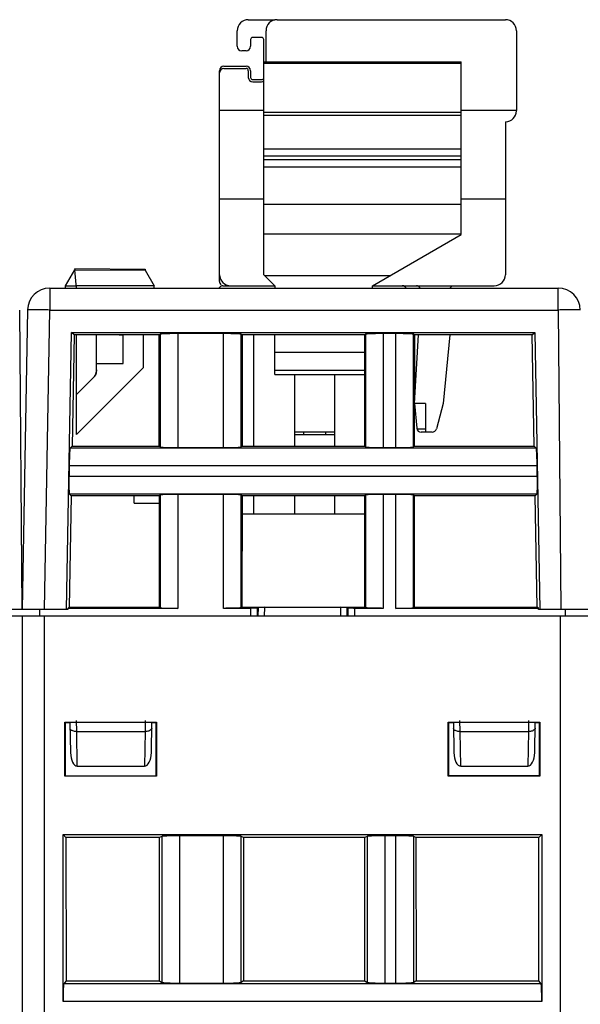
# Model space of a CAD drawing. Header units: millimetres. Extents: x 0 to 841, y 0 to 594.
# Tile 133 of 237: x 431 to 456, y 513 to 558. Entities that reach past the tile are written whole.
import ezdxf

# ---------------------------------------------------------------- set-up
doc = ezdxf.new("R2010")
doc.units = ezdxf.units.MM
doc.header["$LTSCALE"] = 46.255
doc.layers.get('0').update_dxf_attribs({"linetype": 'CONTINUOUS'})

msp = doc.modelspace()

# ---------------------------------------------------------------- linework, layer by layer
at = {"color": 7, "linetype": 'CONTINUOUS'}
for p, q in [((441.01851, 557.79595), (442.21851, 557.79595)), ((442.31851, 557.79595), (452.61851, 557.79595)), ((440.51851, 556.59595), (440.51851, 557.29595)), ((441.81851, 555.89595), (441.81851, 557.29595)), ((453.11851, 557.29595), (453.11851, 553.69595)), ((441.11851, 556.89595), (441.11851, 556.59595)), ((441.61851, 556.99595), (441.21851, 556.99595)), ((441.71851, 546.29595), (441.71851, 556.89595)), ((440.91851, 556.39595), (440.71851, 556.39595)), ((441.71851, 555.89595), (450.61851, 555.89595)), ((450.61851, 548.10535), (450.61851, 555.89595)), ((439.71851, 545.99595), (439.71851, 555.49595)), ((439.91851, 555.69595), (440.91851, 555.69595)), ((439.91851, 555.59595), (440.91851, 555.59595)), ((441.01851, 555.49595), (441.01851, 555.19595)), ((441.11851, 555.49595), (441.11851, 555.19595)), ((441.21851, 555.09595), (441.61851, 555.09595)), ((441.21851, 554.99595), (441.61851, 554.99595)), ((441.71851, 553.69595), (439.71851, 553.69595)), ((453.11851, 553.69595), (450.61851, 553.69595)), ((452.61851, 553.19595), (452.61851, 546.29595)), ((452.62851, 553.19595), (452.61851, 553.19595)), ((450.61851, 551.96426), (441.71851, 551.96426)), ((450.61851, 551.64485), (441.71851, 551.64485)), ((450.61851, 551.47277), (441.71851, 551.47277)), ((450.61851, 551.14511), (441.71851, 551.14511)), ((441.71851, 549.69595), (439.71851, 549.69595)), ((452.61851, 549.69595), (450.61851, 549.69595)), ((446.61851, 545.79595), (450.61851, 548.10535)), ((433.18851, 546.57367), (436.36451, 546.54595)), ((433.18855, 546.57367), (433.18855, 546.52367)), ((432.76851, 545.79595), (433.18866, 546.52367)), ((433.25991, 545.69595), (433.18866, 546.52367)), ((433.18866, 546.52367), (436.36412, 546.49596)), ((436.36437, 546.49595), (436.76851, 545.79595)), ((436.36451, 546.54595), (436.36451, 546.49595)), ((442.21851, 545.79595), (441.71851, 546.29595)), ((432.05431, 545.69595), (455.00066, 545.69595)), ((432.76786, 545.79482), (433.2513, 545.79595)), ((432.76851, 545.69595), (432.76851, 545.79595)), ((436.76851, 545.78768), (433.2513, 545.79595)), ((436.76851, 545.69595), (436.76851, 545.78768)), ((439.86851, 545.79595), (442.21851, 545.79595)), ((442.21851, 545.79595), (442.21851, 545.69595)), ((446.61851, 545.69595), (446.61851, 545.79595)), ((446.61851, 545.79595), (452.11851, 545.79595)), ((450.21851, 545.79595), (450.11851, 545.69595)), ((430.81851, 531.19595), (430.70063, 544.70432)), ((431.05446, 544.71341), (430.81851, 531.19595)), ((432.81851, 531.19595), (433.04059, 543.69312)), ((433.15358, 543.57815), (433.03958, 543.69215)), ((433.03958, 543.69215), (453.94645, 543.69215)), ((433.15257, 543.57717), (433.06345, 538.56223)), ((437.00071, 543.57815), (433.15358, 543.57815)), ((433.26851, 539.09595), (433.26851, 543.57815)), ((434.16851, 542.00388), (434.16851, 543.57815)), ((435.1886, 543.57815), (435.36851, 543.57501)), ((435.36851, 542.29842), (435.36851, 543.57501)), ((436.26851, 543.57815), (436.26851, 542.09595)), ((437.00071, 543.57815), (437.03568, 543.61312)), ((437.00224, 538.56223), (437.00071, 543.57815)), ((439.90184, 543.64008), (437.83519, 543.64008)), ((440.70135, 543.61312), (440.73632, 543.57815)), ((440.73632, 543.57815), (440.73479, 538.56223)), ((446.27571, 543.57815), (440.73632, 543.57815)), ((441.26851, 538.56223), (441.26851, 543.57815)), ((442.21851, 541.79595), (442.21851, 543.57815)), ((446.31068, 543.61312), (446.27571, 543.57815)), ((446.27724, 538.56223), (446.27571, 543.57815)), ((447.67684, 543.64008), (447.11019, 543.64008)), ((448.51132, 543.57815), (448.47635, 543.61312)), ((448.51132, 543.57815), (448.50979, 538.56223)), ((453.83444, 543.57815), (448.51132, 543.57815)), ((448.51851, 540.49595), (448.69298, 543.57815)), ((450.10679, 543.57815), (449.81851, 540.49595)), ((453.83444, 543.57815), (453.94645, 543.69215)), ((453.92359, 538.56147), (453.83444, 543.57815)), ((453.94645, 543.69215), (454.16851, 531.19595)), ((434.16851, 542.29678), (435.36851, 542.29842)), ((436.26851, 542.09595), (433.26851, 539.09595)), ((434.10356, 541.75745), (434.10947, 541.7682)), ((434.12051, 541.79012), (434.12562, 541.80128)), ((434.12562, 541.80125), (434.13045, 541.81253)), ((434.13045, 541.81255), (434.13501, 541.82395)), ((434.14328, 541.84705), (434.14698, 541.85875)), ((434.14698, 541.85874), (434.1504, 541.87052)), ((434.15636, 541.89433), (434.15891, 541.90634)), ((442.21851, 541.79595), (446.27625, 541.79595)), ((443.11851, 538.56223), (443.11851, 541.79595)), ((444.91851, 538.56223), (444.91851, 541.79595)), ((433.26851, 540.8965), (434.02207, 541.65033)), ((434.02207, 541.65038), (434.02207, 541.65029)), ((448.51851, 540.49595), (448.61628, 539.37852)), ((449.01851, 540.49595), (448.51851, 540.49595)), ((449.01851, 540.49595), (449.01851, 539.19595)), ((449.81851, 540.49595), (449.5099, 539.34419)), ((444.91851, 539.19595), (443.11851, 539.19595)), ((443.11851, 539.09595), (444.91851, 539.09595)), ((443.51851, 539.09595), (443.51851, 539.19595)), ((444.51851, 539.09595), (444.51851, 539.19595)), ((449.31671, 539.19595), (448.81551, 539.19595)), ((432.97612, 538.47641), (433.06345, 538.56223)), ((433.06345, 538.56223), (437.00224, 538.56223)), ((437.03568, 538.52879), (437.00224, 538.56223)), ((437.83519, 538.50183), (439.90184, 538.50183)), ((440.73479, 538.56223), (440.70135, 538.52879)), ((440.73479, 538.56223), (446.27724, 538.56223)), ((446.27724, 538.56223), (446.31068, 538.52879)), ((447.11019, 538.50183), (447.67684, 538.50183)), ((448.47635, 538.52879), (448.50979, 538.56223)), ((448.50979, 538.56223), (453.92433, 538.56223)), ((453.92433, 538.56223), (454.01008, 538.47648)), ((432.9352, 537.67689), (432.92713, 537.21501)), ((454.05989, 537.21501), (454.05183, 537.67689)), ((433.02453, 536.33036), (432.93932, 536.41557)), ((437.03568, 536.36312), (437.00292, 536.33036)), ((439.90184, 536.39008), (437.83519, 536.39008)), ((440.73411, 536.33036), (440.70135, 536.36312)), ((446.31068, 536.36312), (446.27792, 536.33036)), ((447.67684, 536.39008), (447.11019, 536.39008)), ((448.50911, 536.33036), (448.47635, 536.36312)), ((454.0469, 536.4155), (453.96324, 536.33036)), ((433.02377, 536.32963), (432.93457, 531.31002)), ((437.00292, 536.33036), (433.02453, 536.33036)), ((435.86851, 535.99595), (435.86851, 536.33036)), ((435.86851, 535.99595), (437.00302, 535.99595)), ((437.00445, 531.31002), (437.00292, 536.33036)), ((440.73411, 536.33036), (440.73258, 531.31002)), ((446.27792, 536.33036), (440.73411, 536.33036)), ((441.26851, 535.49595), (441.26851, 536.33036)), ((443.11851, 535.49595), (443.11851, 536.33036)), ((444.91851, 535.49595), (444.91851, 536.33036)), ((446.27945, 531.31002), (446.27792, 536.33036)), ((448.50911, 536.33036), (448.50758, 531.31002)), ((453.96324, 536.33036), (448.50911, 536.33036)), ((454.05246, 531.3095), (453.96324, 536.33036)), ((446.27817, 535.49595), (440.73386, 535.49595)), ((432.87438, 531.19596), (428.81263, 531.19596)), ((431.60568, 530.89595), (431.60306, 531.19595)), ((432.87537, 531.25184), (432.87438, 531.19596)), ((432.87521, 531.25184), (432.93457, 531.31002)), ((437.83519, 531.25183), (432.87521, 531.25184)), ((432.93457, 531.31002), (437.00445, 531.31002)), ((437.00445, 531.31002), (437.03568, 531.27879)), ((441.13341, 531.25183), (439.90185, 531.25183)), ((440.73258, 531.31002), (440.70135, 531.27879)), ((440.73258, 531.31002), (446.27945, 531.31002)), ((441.43323, 531.26194), (441.45852, 531.28723)), ((441.75916, 531.29781), (445.17786, 531.29781)), ((445.47851, 531.28723), (445.5038, 531.26194)), ((447.11019, 531.25183), (445.80362, 531.25183)), ((446.31068, 531.27879), (446.27945, 531.31002)), ((454.11125, 531.25182), (447.67684, 531.25183)), ((448.47635, 531.27879), (448.50758, 531.31002)), ((448.50758, 531.31002), (454.05304, 531.31002)), ((454.11167, 531.25233), (454.05246, 531.3095)), ((454.11263, 531.19596), (454.11167, 531.25233)), ((458.17438, 531.19596), (454.11263, 531.19596)), ((455.33135, 530.89595), (455.33396, 531.19595)), ((734.40941, 530.89595), (329.60941, 530.89595)), ((430.80941, 530.89595), (430.80941, 454.39595)), ((432.74215, 523.6787), (432.74252, 526.11285)), ((432.75941, 526.09595), (432.74246, 526.11285)), ((432.74246, 526.11285), (436.87633, 526.11285)), ((432.75941, 526.09595), (432.75941, 523.69595)), ((432.96851, 526.09595), (432.75941, 526.09595)), ((432.97026, 526.09595), (432.99381, 524.74691)), ((436.64322, 524.74691), (436.66677, 526.09595)), ((436.85944, 526.09595), (436.66851, 526.09595)), ((436.85941, 523.69595), (436.85941, 526.09595)), ((436.87633, 526.11285), (436.85944, 526.09595)), ((436.8763, 526.11285), (436.87667, 523.6787)), ((450.04215, 523.6787), (450.04252, 526.11285)), ((450.05941, 526.09595), (450.04246, 526.11285)), ((450.04246, 526.11285), (454.17633, 526.11285)), ((450.05941, 526.09595), (450.05941, 523.69595)), ((450.26851, 526.09595), (450.05941, 526.09595)), ((450.27026, 526.09595), (450.29381, 524.74691)), ((453.94322, 524.74691), (453.96677, 526.09595)), ((454.15944, 526.09595), (453.96851, 526.09595)), ((454.15941, 523.69595), (454.15941, 526.09595)), ((454.17633, 526.11285), (454.15944, 526.09595)), ((454.1763, 526.11285), (454.17667, 523.6787)), ((433.30194, 524.1336), (436.33509, 524.1336)), ((450.60194, 524.1336), (453.63509, 524.1336)), ((436.87661, 523.6787), (432.74219, 523.6787)), ((432.75944, 523.69595), (436.85941, 523.69595)), ((436.87667, 523.6787), (436.85941, 523.69595)), ((450.04219, 523.6787), (450.05944, 523.69595)), ((454.17661, 523.6787), (450.04219, 523.6787)), ((454.15941, 523.698), (450.05941, 523.69722)), ((450.05944, 523.69595), (454.15941, 523.69595)), ((454.17667, 523.6787), (454.15941, 523.69595)), ((432.65925, 513.52097), (432.65925, 521.04611)), ((432.78937, 520.916), (432.65925, 521.04611)), ((432.65925, 521.04611), (454.25957, 521.04611)), ((432.78937, 520.916), (432.79134, 514.45195)), ((437.01455, 520.916), (432.78937, 520.916)), ((437.0106, 514.45195), (437.01455, 520.916)), ((437.11817, 520.96774), (437.01455, 520.916)), ((439.90261, 520.99373), (437.91622, 520.99373)), ((440.80428, 520.916), (440.70066, 520.96774)), ((440.80428, 520.916), (440.80822, 514.45195)), ((446.27455, 520.916), (440.80428, 520.916)), ((446.2706, 514.45195), (446.27455, 520.916)), ((446.37817, 520.96774), (446.27455, 520.916)), ((447.68261, 520.99373), (447.17622, 520.99373)), ((448.58428, 520.916), (448.48066, 520.96774)), ((448.58428, 520.916), (448.58822, 514.45195)), ((454.12946, 520.916), (448.58428, 520.916)), ((454.12749, 514.45195), (454.12946, 520.916)), ((454.25957, 521.04611), (454.12946, 520.916)), ((454.25957, 521.04611), (454.25957, 513.52097)), ((432.79134, 514.45195), (432.68597, 514.32021)), ((432.79134, 514.45195), (437.0106, 514.45195)), ((437.0106, 514.45195), (437.11817, 514.38479)), ((437.91622, 514.35229), (439.90261, 514.35229)), ((440.80822, 514.45195), (440.70066, 514.38479)), ((440.80822, 514.45195), (446.2706, 514.45195)), ((446.2706, 514.45195), (446.37817, 514.38479)), ((447.17622, 514.35229), (447.68261, 514.35229)), ((448.58822, 514.45195), (448.48066, 514.38479)), ((448.58822, 514.45195), (454.12749, 514.45195)), ((454.23285, 514.32021), (454.12749, 514.45195))]:
    msp.add_line(p, q, dxfattribs=at)
at = {"color": 9, "linetype": 'CONTINUOUS'}
for p, q in [((450.61851, 555.82361), (441.71851, 555.82361)), ((441.71851, 553.62457), (450.61851, 553.62457)), ((450.61851, 553.47169), (441.71851, 553.47169)), ((441.71851, 549.47571), (450.61851, 549.47571)), ((450.61851, 548.12059), (441.71851, 548.12059)), ((441.7469, 546.26757), (447.43537, 546.26757)), ((432.05431, 545.69595), (432.05431, 544.70468)), ((455.00066, 544.70468), (455.00066, 545.69595)), ((431.81851, 531.19595), (432.05431, 544.70468)), ((432.05431, 544.70468), (455.00066, 544.70468)), ((455.00066, 544.70468), (455.11856, 531.19595)), ((437.03568, 543.61312), (437.03568, 538.52879)), ((437.83519, 543.64008), (437.83519, 538.50183)), ((439.90184, 538.50183), (439.90184, 543.64008)), ((440.70135, 538.52879), (440.70135, 543.61312)), ((446.31068, 543.61312), (446.31068, 538.52879)), ((447.11019, 543.64008), (447.11019, 538.50183)), ((447.67684, 538.50183), (447.67684, 543.64008)), ((448.47635, 538.52879), (448.47635, 543.61312)), ((446.27595, 542.78748), (442.21851, 542.78748)), ((442.21851, 541.99595), (446.27619, 541.99595)), ((448.6203, 539.35246), (449.01851, 539.35246)), ((454.01008, 538.47648), (432.97612, 538.47641)), ((454.05183, 537.67689), (432.9352, 537.67689)), ((432.92713, 537.21501), (454.05989, 537.21501)), ((432.93932, 536.41557), (454.0469, 536.4155)), ((437.03568, 536.36312), (437.03568, 531.27879)), ((437.83519, 536.39008), (437.83519, 531.25183)), ((439.90184, 531.25183), (439.90184, 536.39008)), ((440.70135, 531.27879), (440.70135, 536.36312)), ((446.31068, 536.36312), (446.31068, 531.27879)), ((447.11019, 536.39008), (447.11019, 531.25183)), ((447.67684, 531.25191), (447.67684, 536.39008)), ((448.47635, 531.27879), (448.47635, 536.36312)), ((441.13341, 530.89595), (441.13341, 531.25183)), ((441.43323, 530.89595), (441.43323, 531.26194)), ((441.45852, 531.28723), (441.45486, 530.89595)), ((441.7554, 530.89595), (441.75916, 531.29781)), ((445.17786, 531.29781), (445.18162, 530.89595)), ((445.48217, 530.89595), (445.47851, 531.28723)), ((445.5038, 531.26194), (445.5038, 530.89595)), ((445.80362, 531.25183), (445.80362, 530.89595)), ((431.80941, 530.89595), (431.80941, 453.39835)), ((455.10941, 453.39595), (455.10941, 530.89595)), ((433.27467, 525.69595), (433.26856, 526.19595)), ((436.36847, 526.19595), (436.36236, 525.69595)), ((450.57467, 525.69595), (450.56856, 526.19595)), ((453.66847, 526.19595), (453.66236, 525.69595)), ((433.30194, 524.1336), (433.27467, 525.69595)), ((433.27467, 525.69595), (436.36236, 525.69595)), ((436.36236, 525.69595), (436.33509, 524.1336)), ((450.60194, 524.1336), (450.57467, 525.69595)), ((450.57467, 525.69595), (453.66236, 525.69595)), ((453.66236, 525.69595), (453.63509, 524.1336)), ((437.11817, 520.96774), (437.11817, 514.38479)), ((437.91622, 520.99373), (437.91622, 514.35229)), ((439.90261, 514.35229), (439.90261, 520.99373)), ((440.70066, 514.38479), (440.70066, 520.96774)), ((446.37817, 520.96774), (446.37817, 514.38479)), ((447.17622, 520.99373), (447.17622, 514.35229)), ((447.68261, 514.35229), (447.68261, 520.99373)), ((448.48066, 514.38479), (448.48066, 520.96774)), ((454.23285, 514.32021), (432.68597, 514.32021)), ((454.25957, 513.52097), (432.65925, 513.52097))]:
    msp.add_line(p, q, dxfattribs=at)
at = {"color": 7, "linetype": 'CONTINUOUS'}
for points in [[(434.02207, 541.65029), (434.03064, 541.65907), (434.03899, 541.66807), (434.04712, 541.67726), (434.05502, 541.68665), (434.06269, 541.69624), (434.07012, 541.706), (434.07731, 541.71595), (434.08425, 541.72607), (434.09094, 541.73636), (434.09738, 541.74681), (434.10356, 541.75742)], [(434.10947, 541.76817), (434.11513, 541.77906), (434.12051, 541.79009)], [(434.13501, 541.82393), (434.13928, 541.83543), (434.14328, 541.84704)], [(434.1504, 541.87053), (434.15353, 541.8824), (434.15636, 541.89434)], [(434.15891, 541.90634), (434.16115, 541.91841), (434.1631, 541.93052), (434.16475, 541.94268), (434.16611, 541.95488), (434.16716, 541.9671), (434.16791, 541.97935), (434.16836, 541.99161), (434.16851, 542.00388)]]:
    msp.add_lwpolyline(points, dxfattribs=at)
for centre, radius, start, end in [((441.01851, 557.29595), 0.5, 90, 180), ((442.31851, 557.29595), 0.5, 90, 180), ((452.61851, 557.29595), 0.5, 0, 90), ((441.21851, 556.89595), 0.1, 90, 180), ((441.61851, 556.89595), 0.1, 0, 90), ((440.71851, 556.59595), 0.2, 180, 270), ((440.91851, 556.59595), 0.2, 270, 360), ((439.91851, 555.49595), 0.2, 90, 180), ((439.91851, 555.39595), 0.2, 90, 180), ((440.91851, 555.49595), 0.2, 0, 90), ((440.91851, 555.49595), 0.1, 0, 90), ((441.21851, 555.19595), 0.2, 180, 270), ((441.21851, 555.19595), 0.1, 180, 270), ((441.61851, 555.19595), 0.1, 270, 349.446376), ((441.61851, 555.19595), 0.2, 270, 300.008771), ((452.62851, 553.68595), 0.49, 270, 360), ((440.21851, 546.29595), 0.5, 180, 270), ((452.11851, 546.29595), 0.5, 270, 360), ((432.05431, 544.69595), 1, 90, 179), ((439.86851, 545.59595), 0.2, 90, 149.98335), ((439.91851, 545.99595), 0.2, 180, 232.385602), ((447.96851, 545.59595), 0.2, 30.01665, 90), ((448.60687, 545.59595), 0.2, 30.071265, 90), ((455.00066, 544.69595), 1, 0.479136, 90), ((448.81551, 539.39595), 0.2, 185, 270), ((449.31671, 539.39595), 0.2, 270, 345)]:
    msp.add_arc(centre, radius, start, end, dxfattribs=at)
at = {"color": 9, "linetype": 'CONTINUOUS'}
for centre, radius, start, end in [((430.41448, 451.75763), 92.96151, 88.9892584, 89.4250189), ((455.75466, 466.36032), 78.34799, 90.0343337, 90.5514066)]:
    msp.add_arc(centre, radius, start, end, dxfattribs=at)
at = {"color": 7, "linetype": 'CONTINUOUS'}
for centre, major_axis, ratio, start_param, end_param in [((441.75833, 531.28686), (0.30001, 0.00003), 0.03649235, 1.56802952, 3.10510913), ((445.17869, 531.28686), (0.30001, -0.00003), 0.03649235, 0.03648352, 1.57356313), ((433.29376, 524.75231), (-0.0107, 0.61868), 0.48482804, -4.71204408, -3.14997407), ((436.34327, 524.75231), (0.0107, 0.61868), 0.48482804, -3.13321124, -1.57114123), ((450.59376, 524.75231), (-0.0107, 0.61868), 0.48482804, -4.71204408, -3.14997407), ((453.64327, 524.75231), (0.0107, 0.61868), 0.48482804, -3.13321124, -1.57114123)]:
    msp.add_ellipse(centre, major_axis=major_axis, ratio=ratio, start_param=start_param, end_param=end_param, dxfattribs=at)
at = {"color": 9, "linetype": 'CONTINUOUS'}
for points, knots in [([(431.34736, 544.71446), (431.30674, 544.71482), (431.23563, 544.71527), (431.15336, 544.71567), (431.10374, 544.71516), (431.07922, 544.71526), (431.06414, 544.71399), (431.05652, 544.71447), (431.05462, 544.71356)], [0, 0, 0, 0, 0.41622933, 0.72880019, 0.8422043, 0.92561938, 0.9783508, 1, 1, 1, 1]), ([(456.00062, 544.70468), (456.00061, 544.70631), (455.99042, 544.70426), (455.97964, 544.70734), (455.95385, 544.7065), (455.92178, 544.7076), (455.87961, 544.70775), (455.8075, 544.70826), (455.74915, 544.70829), (455.70772, 544.70829)], [0, 0, 0, 0, 0.01673173, 0.06594782, 0.14730841, 0.2601254, 0.40332519, 0.57572898, 1, 1, 1, 1]), ([(433.06349, 525.73666), (433.05053, 525.74291), (433.01063, 525.76535), (432.97528, 525.80841), (432.97471, 525.84072)], [0, 0, 0, 0, 0.30799172, 1, 1, 1, 1]), ([(433.27467, 525.69595), (433.25527, 525.6957), (433.18344, 525.69853), (433.11086, 525.7138), (433.06349, 525.73666)], [0, 0, 0, 0, 0.2694841, 1, 1, 1, 1]), ([(436.57354, 525.73666), (436.55892, 525.72961), (436.49139, 525.70394), (436.41816, 525.69522), (436.36236, 525.69595)], [0, 0, 0, 0, 0.22533055, 1, 1, 1, 1]), ([(436.66231, 525.84072), (436.66214, 525.83083), (436.65078, 525.78373), (436.607, 525.75281), (436.57354, 525.73666)], [0, 0, 0, 0, 0.2102254, 1, 1, 1, 1]), ([(450.36349, 525.73666), (450.35053, 525.74291), (450.31063, 525.76535), (450.27528, 525.80841), (450.27471, 525.84072)], [0, 0, 0, 0, 0.30799172, 1, 1, 1, 1]), ([(450.57467, 525.69595), (450.55527, 525.6957), (450.48344, 525.69853), (450.41086, 525.7138), (450.36349, 525.73666)], [0, 0, 0, 0, 0.2694841, 1, 1, 1, 1]), ([(453.87354, 525.73666), (453.85892, 525.72961), (453.79139, 525.70394), (453.71816, 525.69522), (453.66236, 525.69595)], [0, 0, 0, 0, 0.22533055, 1, 1, 1, 1]), ([(453.96231, 525.84072), (453.96214, 525.83083), (453.95078, 525.78373), (453.907, 525.75281), (453.87354, 525.73666)], [0, 0, 0, 0, 0.2102254, 1, 1, 1, 1])]:
    msp.add_open_spline(points, degree=3, knots=knots, dxfattribs=at)
at = {"color": 7, "linetype": 'CONTINUOUS'}
for points, knots in [([(437.27946, 543.63224), (437.24626, 543.63112), (437.18787, 543.62879), (437.12012, 543.62499), (437.07884, 543.62133), (437.05784, 543.61903), (437.04454, 543.61637), (437.0373, 543.61474), (437.03568, 543.61312)], [0, 0, 0, 0, 0.40668875, 0.7156525, 0.82959834, 0.91517752, 0.97187693, 1, 1, 1, 1]), ([(437.83519, 543.64008), (437.78432, 543.64008), (437.59906, 543.63942), (437.41378, 543.63677), (437.27946, 543.63224)], [0, 0, 0, 0, 0.27458326, 1, 1, 1, 1]), ([(440.45756, 543.63224), (440.41757, 543.63359), (440.23237, 543.63855), (440.04709, 543.64008), (439.90184, 543.64008)], [0, 0, 0, 0, 0.21596134, 1, 1, 1, 1]), ([(440.70135, 543.61312), (440.69972, 543.61474), (440.69249, 543.61637), (440.67918, 543.61903), (440.65818, 543.62133), (440.61691, 543.62499), (440.54916, 543.62879), (440.49077, 543.63112), (440.45756, 543.63224)], [0, 0, 0, 0, 0.02812307, 0.08482247, 0.17040165, 0.28434749, 0.59331124, 1, 1, 1, 1]), ([(446.55446, 543.63224), (446.52126, 543.63112), (446.46287, 543.62879), (446.39512, 543.62499), (446.35384, 543.62133), (446.33284, 543.61903), (446.31954, 543.61637), (446.3123, 543.61474), (446.31068, 543.61312)], [0, 0, 0, 0, 0.40668875, 0.7156525, 0.82959834, 0.91517752, 0.97187693, 1, 1, 1, 1]), ([(447.11019, 543.64008), (447.05932, 543.64008), (446.87406, 543.63942), (446.68878, 543.63677), (446.55446, 543.63224)], [0, 0, 0, 0, 0.27458326, 1, 1, 1, 1]), ([(448.23256, 543.63224), (448.19257, 543.63359), (448.00737, 543.63855), (447.82209, 543.64008), (447.67684, 543.64008)], [0, 0, 0, 0, 0.21596134, 1, 1, 1, 1]), ([(448.47635, 543.61312), (448.47472, 543.61474), (448.46749, 543.61637), (448.45418, 543.61903), (448.43318, 543.62133), (448.39191, 543.62499), (448.32416, 543.62879), (448.26577, 543.63112), (448.23256, 543.63224)], [0, 0, 0, 0, 0.02812307, 0.08482247, 0.17040165, 0.28434749, 0.59331124, 1, 1, 1, 1]), ([(434.16851, 542.00388), (434.16823, 541.93885), (434.14295, 541.80735), (434.06785, 541.69648), (434.02207, 541.65029)], [0, 0, 0, 0, 0.49997937, 1, 1, 1, 1]), ([(432.95275, 538.23262), (432.9507, 538.19264), (432.94251, 538.00748), (432.93774, 537.82218), (432.9352, 537.67689)], [0, 0, 0, 0, 0.21599379, 1, 1, 1, 1]), ([(432.97612, 538.47641), (432.97446, 538.47482), (432.97273, 538.46756), (432.96983, 538.45426), (432.96717, 538.43322), (432.96278, 538.39196), (432.95779, 538.32421), (432.95445, 538.26582), (432.95275, 538.23262)], [0, 0, 0, 0, 0.02812295, 0.08506288, 0.17085714, 0.28484842, 0.59363084, 1, 1, 1, 1]), ([(437.03568, 538.52879), (437.0373, 538.52716), (437.04454, 538.52554), (437.05784, 538.52288), (437.07884, 538.52058), (437.12012, 538.51692), (437.18787, 538.51311), (437.24626, 538.51079), (437.27946, 538.50967)], [0, 0, 0, 0, 0.02812307, 0.08482247, 0.17040165, 0.28434749, 0.59331124, 1, 1, 1, 1]), ([(437.27946, 538.50967), (437.31945, 538.50832), (437.50465, 538.50336), (437.68994, 538.50183), (437.83519, 538.50183)], [0, 0, 0, 0, 0.21596134, 1, 1, 1, 1]), ([(439.90184, 538.50183), (439.95271, 538.50183), (440.13797, 538.50249), (440.32324, 538.50514), (440.45756, 538.50967)], [0, 0, 0, 0, 0.27458326, 1, 1, 1, 1]), ([(440.45756, 538.50967), (440.49077, 538.51079), (440.54916, 538.51311), (440.61691, 538.51692), (440.65818, 538.52058), (440.67918, 538.52288), (440.69249, 538.52554), (440.69972, 538.52716), (440.70135, 538.52879)], [0, 0, 0, 0, 0.40668875, 0.7156525, 0.82959834, 0.91517752, 0.97187693, 1, 1, 1, 1]), ([(446.31068, 538.52879), (446.3123, 538.52716), (446.31954, 538.52554), (446.33284, 538.52288), (446.35384, 538.52058), (446.39512, 538.51692), (446.46287, 538.51311), (446.52126, 538.51079), (446.55446, 538.50967)], [0, 0, 0, 0, 0.02812307, 0.08482247, 0.17040165, 0.28434749, 0.59331124, 1, 1, 1, 1]), ([(446.55446, 538.50967), (446.59445, 538.50832), (446.77965, 538.50336), (446.96494, 538.50183), (447.11019, 538.50183)], [0, 0, 0, 0, 0.21596134, 1, 1, 1, 1]), ([(447.67684, 538.50183), (447.72771, 538.50183), (447.91297, 538.50249), (448.09824, 538.50514), (448.23256, 538.50967)], [0, 0, 0, 0, 0.27458326, 1, 1, 1, 1]), ([(448.23256, 538.50967), (448.26577, 538.51079), (448.32416, 538.51311), (448.39191, 538.51692), (448.43318, 538.52058), (448.45418, 538.52288), (448.46749, 538.52554), (448.47472, 538.52716), (448.47635, 538.52879)], [0, 0, 0, 0, 0.40668875, 0.7156525, 0.82959834, 0.91517752, 0.97187693, 1, 1, 1, 1]), ([(454.03428, 538.23262), (454.03257, 538.26611), (454.0292, 538.32489), (454.02416, 538.39302), (454.01973, 538.43437), (454.01703, 538.45534), (454.01412, 538.46858), (454.01235, 538.47579), (454.01068, 538.47737)], [0, 0, 0, 0, 0.40820619, 0.71706933, 0.83056235, 0.91569313, 0.97205944, 1, 1, 1, 1]), ([(454.05183, 537.67689), (454.05094, 537.72777), (454.04704, 537.91307), (454.04115, 538.09835), (454.03428, 538.23262)], [0, 0, 0, 0, 0.27456123, 1, 1, 1, 1]), ([(432.92713, 537.21501), (432.92624, 537.16415), (432.92367, 536.97893), (432.92308, 536.79365), (432.92527, 536.65929)], [0, 0, 0, 0, 0.27459824, 1, 1, 1, 1]), ([(454.06176, 536.65929), (454.06241, 536.69928), (454.06414, 536.88453), (454.06243, 537.06979), (454.05989, 537.21501)], [0, 0, 0, 0, 0.21593559, 1, 1, 1, 1]), ([(432.92527, 536.65929), (432.9258, 536.62637), (432.9271, 536.56837), (432.92968, 536.501), (432.93258, 536.45979), (432.93448, 536.43875), (432.93689, 536.42538), (432.93836, 536.4181), (432.93995, 536.41643)], [0, 0, 0, 0, 0.40511054, 0.71409832, 0.82849783, 0.91457704, 0.97167336, 1, 1, 1, 1]), ([(437.27946, 536.38224), (437.24626, 536.38112), (437.18787, 536.37879), (437.12012, 536.37499), (437.07884, 536.37133), (437.05784, 536.36903), (437.04454, 536.36637), (437.0373, 536.36474), (437.03568, 536.36312)], [0, 0, 0, 0, 0.40668875, 0.7156525, 0.82959834, 0.91517752, 0.97187693, 1, 1, 1, 1]), ([(437.83519, 536.39008), (437.78432, 536.39008), (437.59906, 536.38942), (437.41378, 536.38677), (437.27946, 536.38224)], [0, 0, 0, 0, 0.27458326, 1, 1, 1, 1]), ([(440.45756, 536.38224), (440.41757, 536.38359), (440.23237, 536.38855), (440.04709, 536.39008), (439.90184, 536.39008)], [0, 0, 0, 0, 0.21596134, 1, 1, 1, 1]), ([(440.70135, 536.36312), (440.69972, 536.36474), (440.69249, 536.36637), (440.67918, 536.36903), (440.65818, 536.37133), (440.61691, 536.37499), (440.54916, 536.37879), (440.49077, 536.38112), (440.45756, 536.38224)], [0, 0, 0, 0, 0.02812307, 0.08482247, 0.17040165, 0.28434749, 0.59331124, 1, 1, 1, 1]), ([(446.55446, 536.38224), (446.52126, 536.38112), (446.46287, 536.37879), (446.39512, 536.37499), (446.35384, 536.37133), (446.33284, 536.36903), (446.31954, 536.36637), (446.3123, 536.36474), (446.31068, 536.36312)], [0, 0, 0, 0, 0.40668875, 0.7156525, 0.82959834, 0.91517752, 0.97187693, 1, 1, 1, 1]), ([(447.11019, 536.39008), (447.05932, 536.39008), (446.87406, 536.38942), (446.68878, 536.38677), (446.55446, 536.38224)], [0, 0, 0, 0, 0.27458326, 1, 1, 1, 1]), ([(448.23256, 536.38224), (448.19257, 536.38359), (448.00737, 536.38855), (447.82209, 536.39008), (447.67684, 536.39008)], [0, 0, 0, 0, 0.21596134, 1, 1, 1, 1]), ([(448.47635, 536.36312), (448.47472, 536.36474), (448.46749, 536.36637), (448.45418, 536.36903), (448.43318, 536.37133), (448.39191, 536.37499), (448.32416, 536.37879), (448.26577, 536.38112), (448.23256, 536.38224)], [0, 0, 0, 0, 0.02812307, 0.08482247, 0.17040165, 0.28434749, 0.59331124, 1, 1, 1, 1]), ([(454.0469, 536.4155), (454.04848, 536.41716), (454.05, 536.42437), (454.05395, 536.44669), (454.05672, 536.49326), (454.06005, 536.56757), (454.06122, 536.62609), (454.06176, 536.65929)], [0, 0, 0, 0, 0.02813501, 0.08463608, 0.28392204, 0.59303907, 1, 1, 1, 1]), ([(437.03568, 531.27879), (437.0373, 531.27716), (437.04454, 531.27554), (437.05784, 531.27288), (437.07884, 531.27058), (437.12012, 531.26692), (437.18787, 531.26311), (437.24626, 531.26079), (437.27946, 531.25967)], [0, 0, 0, 0, 0.02812307, 0.08482247, 0.17040165, 0.28434749, 0.59331124, 1, 1, 1, 1]), ([(437.27946, 531.25967), (437.31945, 531.25832), (437.50465, 531.25336), (437.68994, 531.25183), (437.83519, 531.25183)], [0, 0, 0, 0, 0.21596134, 1, 1, 1, 1]), ([(440.45757, 531.25967), (440.41758, 531.25832), (440.23239, 531.25336), (440.04711, 531.25183), (439.90185, 531.25183)], [0, 0, 0, 0, 0.21594232, 1, 1, 1, 1]), ([(440.70135, 531.27879), (440.69972, 531.27716), (440.69248, 531.27554), (440.67916, 531.27288), (440.65815, 531.27058), (440.61688, 531.26692), (440.54914, 531.26311), (440.49077, 531.26079), (440.45757, 531.25967)], [0, 0, 0, 0, 0.0281523, 0.08491361, 0.17053838, 0.28448796, 0.59337852, 1, 1, 1, 1]), ([(441.34181, 531.25477), (441.32681, 531.25426), (441.25736, 531.2524), (441.18788, 531.25183), (441.13341, 531.25183)], [0, 0, 0, 0, 0.21596134, 1, 1, 1, 1]), ([(441.43323, 531.26194), (441.4314, 531.26011), (441.42163, 531.26002), (441.40451, 531.25725), (441.37601, 531.25623), (441.35426, 531.25519), (441.34181, 531.25477)], [0, 0, 0, 0, 0.08445876, 0.28404118, 0.59313718, 1, 1, 1, 1]), ([(445.59522, 531.25477), (445.58277, 531.25519), (445.56102, 531.25623), (445.53252, 531.25725), (445.5154, 531.26002), (445.50563, 531.26011), (445.5038, 531.26194)], [0, 0, 0, 0, 0.40686282, 0.71595881, 0.91554124, 1, 1, 1, 1]), ([(445.80362, 531.25183), (445.78454, 531.25183), (445.71507, 531.25208), (445.64559, 531.25307), (445.59522, 531.25477)], [0, 0, 0, 0, 0.27458326, 1, 1, 1, 1]), ([(446.55446, 531.25967), (446.52126, 531.26079), (446.46288, 531.26311), (446.39514, 531.26692), (446.35387, 531.27058), (446.33286, 531.27288), (446.31955, 531.27554), (446.3123, 531.27716), (446.31068, 531.27879)], [0, 0, 0, 0, 0.40663617, 0.71553311, 0.82947949, 0.91509719, 0.97185087, 1, 1, 1, 1]), ([(447.11019, 531.25183), (447.05932, 531.25183), (446.87406, 531.25249), (446.68878, 531.25514), (446.55446, 531.25967)], [0, 0, 0, 0, 0.27459855, 1, 1, 1, 1]), ([(447.67684, 531.25183), (447.72771, 531.25183), (447.91297, 531.25249), (448.09824, 531.25514), (448.23256, 531.25967)], [0, 0, 0, 0, 0.27458326, 1, 1, 1, 1]), ([(448.23256, 531.25967), (448.26577, 531.26079), (448.32416, 531.26311), (448.39191, 531.26692), (448.43318, 531.27058), (448.45418, 531.27288), (448.46749, 531.27554), (448.47472, 531.27716), (448.47635, 531.27879)], [0, 0, 0, 0, 0.40668875, 0.7156525, 0.82959834, 0.91517752, 0.97187693, 1, 1, 1, 1]), ([(437.37062, 520.98623), (437.33743, 520.98515), (437.27867, 520.98273), (437.20226, 520.97918), (437.15188, 520.97358), (437.1256, 520.97146), (437.11817, 520.96774)], [0, 0, 0, 0, 0.39310402, 0.69732765, 0.90161445, 1, 1, 1, 1]), ([(437.91622, 520.99373), (437.86649, 520.99373), (437.68461, 520.9931), (437.50271, 520.99053), (437.37062, 520.98623)], [0, 0, 0, 0, 0.27340487, 1, 1, 1, 1]), ([(440.4482, 520.98623), (440.40865, 520.98751), (440.22682, 520.99225), (440.04492, 520.99373), (439.90261, 520.99373)], [0, 0, 0, 0, 0.21756947, 1, 1, 1, 1]), ([(440.70066, 520.96774), (440.69322, 520.97146), (440.66695, 520.97358), (440.61657, 520.97918), (440.54016, 520.98273), (440.4814, 520.98515), (440.4482, 520.98623)], [0, 0, 0, 0, 0.09838555, 0.30267234, 0.60689597, 1, 1, 1, 1]), ([(446.63062, 520.98623), (446.59743, 520.98515), (446.53867, 520.98273), (446.46226, 520.97918), (446.41188, 520.97358), (446.3856, 520.97146), (446.37817, 520.96774)], [0, 0, 0, 0, 0.39310402, 0.69732765, 0.90161445, 1, 1, 1, 1]), ([(447.17622, 520.99373), (447.12649, 520.99373), (446.94461, 520.9931), (446.76271, 520.99053), (446.63062, 520.98623)], [0, 0, 0, 0, 0.27340487, 1, 1, 1, 1]), ([(448.2282, 520.98623), (448.18865, 520.98751), (448.00682, 520.99225), (447.82492, 520.99373), (447.68261, 520.99373)], [0, 0, 0, 0, 0.21756947, 1, 1, 1, 1]), ([(448.48066, 520.96774), (448.47322, 520.97146), (448.44695, 520.97358), (448.39657, 520.97918), (448.32016, 520.98273), (448.2614, 520.98515), (448.2282, 520.98623)], [0, 0, 0, 0, 0.09838555, 0.30267234, 0.60689597, 1, 1, 1, 1]), ([(432.68597, 514.32021), (432.68144, 514.31454), (432.6806, 514.28874), (432.6738, 514.24159), (432.67078, 514.16563), (432.66812, 514.10738), (432.66701, 514.07418)], [0, 0, 0, 0, 0.088074, 0.28889114, 0.59672339, 1, 1, 1, 1]), ([(437.11817, 514.38479), (437.1253, 514.38033), (437.15192, 514.37733), (437.2021, 514.37058), (437.27867, 514.36601), (437.33742, 514.36303), (437.37062, 514.36168)], [0, 0, 0, 0, 0.09929069, 0.30361191, 0.60750806, 1, 1, 1, 1]), ([(437.37062, 514.36168), (437.41017, 514.36007), (437.59198, 514.35415), (437.7739, 514.35229), (437.91622, 514.35229)], [0, 0, 0, 0, 0.2175915, 1, 1, 1, 1]), ([(439.90261, 514.35229), (439.95234, 514.35229), (440.13423, 514.35309), (440.31615, 514.3563), (440.4482, 514.36168)], [0, 0, 0, 0, 0.27339584, 1, 1, 1, 1]), ([(440.4482, 514.36168), (440.48141, 514.36303), (440.54015, 514.36601), (440.61672, 514.37058), (440.6669, 514.37733), (440.69353, 514.38033), (440.70066, 514.38479)], [0, 0, 0, 0, 0.39249193, 0.69638807, 0.9007093, 1, 1, 1, 1]), ([(446.37817, 514.38479), (446.3853, 514.38033), (446.41192, 514.37733), (446.4621, 514.37058), (446.53867, 514.36601), (446.59742, 514.36303), (446.63062, 514.36168)], [0, 0, 0, 0, 0.09929069, 0.30361191, 0.60750806, 1, 1, 1, 1]), ([(446.63062, 514.36168), (446.67017, 514.36007), (446.85198, 514.35415), (447.0339, 514.35229), (447.17622, 514.35229)], [0, 0, 0, 0, 0.2175915, 1, 1, 1, 1]), ([(447.68261, 514.35229), (447.73234, 514.35229), (447.91423, 514.35309), (448.09615, 514.3563), (448.2282, 514.36168)], [0, 0, 0, 0, 0.27339584, 1, 1, 1, 1]), ([(448.2282, 514.36168), (448.26141, 514.36303), (448.32015, 514.36601), (448.39672, 514.37058), (448.4469, 514.37733), (448.47353, 514.38033), (448.48066, 514.38479)], [0, 0, 0, 0, 0.39249193, 0.69638807, 0.9007093, 1, 1, 1, 1]), ([(454.25182, 514.07418), (454.25071, 514.10738), (454.24804, 514.16563), (454.24503, 514.24159), (454.23823, 514.28874), (454.23739, 514.31454), (454.23285, 514.32021)], [0, 0, 0, 0, 0.4032766, 0.71110885, 0.911926, 1, 1, 1, 1]), ([(432.66701, 514.07418), (432.66568, 514.0343), (432.66077, 513.84993), (432.65925, 513.66549), (432.65925, 513.52097)], [0, 0, 0, 0, 0.21636758, 1, 1, 1, 1]), ([(454.25957, 513.52097), (454.25957, 513.57155), (454.25891, 513.75598), (454.25629, 513.94041), (454.25182, 514.07418)], [0, 0, 0, 0, 0.27428543, 1, 1, 1, 1])]:
    msp.add_open_spline(points, degree=3, knots=knots, dxfattribs=at)

doc.saveas('drawing.dxf')
